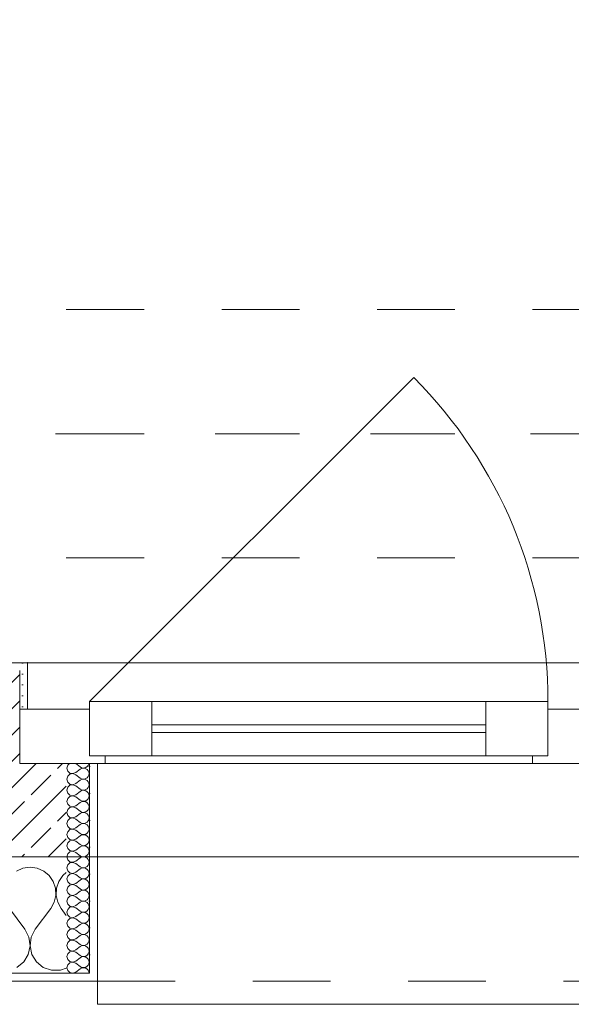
# Model space of a CAD drawing. Header units: metres. Extents: x -3.5 to 65.3, y -10.9 to 16.7.
# Tile 9 of 234: x 4.7 to 5.4, y -0.2 to 1.1. Entities that reach past the tile are written whole.
import ezdxf

# ---------------------------------------------------------------- set-up
doc = ezdxf.new("R2010")
doc.units = ezdxf.units.M
doc.header["$MEASUREMENT"] = 0
for name, pattern in [('Achse', [0.08, 0.04, -0.02, 0, -0.02]), ('Strichlinie doppelt', [0.218722, 0.105833, -0.042333, 0.028222, -0.042333]), ('Strichlinie eng', [0.046, 0.03, -0.016]), ('Untersicht', [0.04, 0.03, -0.01])]:
    doc.linetypes.add(name, pattern=pattern)
for name, color, linetype in [('451 - Universal.Achsen Raster', 7, 'Continuous'), ('603 - Struktur.Bodenplatte_ Decke Roh', 7, 'Continuous'), ('604 - Struktur.Wand Aussen', 7, 'Continuous'), ('608 - Struktur.Träger', 7, 'Continuous')]:
    doc.layers.add(name, color=color, linetype=linetype)
pattern_1 = [(0, (0, 0), (0, 0.03464102), [0, -0.02]), (0, (0.01, 0.01732), (0, 0.03464102), [0, -0.02])]

# ---------------------------------------------------------------- blocks, each defined once
blk = doc.blocks.new('*X12')
at = {"layer": '604 - Struktur.Wand Aussen', "color": 7, "linetype": 'Continuous', "lineweight": 5}
for p, q in [((4.7242, -0.0096), (4.7158, -0.0133)), ((4.7333, -0.0083), (4.7242, -0.0096)), ((4.7424, -0.0096), (4.7333, -0.0083)), ((4.7509, -0.0133), (4.7424, -0.0096)), ((4.7579, -0.0192), (4.7509, -0.0133)), ((4.7631, -0.0268), (4.7579, -0.0192)), ((4.7754, -0.0192), (4.7702, -0.0268)), ((4.78, -0.0154), (4.7754, -0.0192)), ((4.7661, -0.0355), (4.7631, -0.0268)), ((4.7665, -0.0447), (4.7661, -0.0355)), ((4.7672, -0.0355), (4.7668, -0.0447)), ((4.7702, -0.0268), (4.7672, -0.0355)), ((4.7645, -0.0536), (4.7665, -0.0447)), ((4.7668, -0.0447), (4.7689, -0.0536)), ((4.7267, -0.0883), (4.7067, -0.0617)), ((4.74, -0.0883), (4.76, -0.0617)), ((4.76, -0.0617), (4.7645, -0.0536)), ((4.7689, -0.0536), (4.7733, -0.0617)), ((4.78, -0.0706), (4.7733, -0.0617)), ((4.7318, -0.0984), (4.7267, -0.0883)), ((4.74, -0.0883), (4.7349, -0.0984)), ((4.7333, -0.1096), (4.7318, -0.0984)), ((4.7349, -0.0984), (4.7334, -0.1096)), ((4.731, -0.1207), (4.7333, -0.1096)), ((4.7334, -0.1096), (4.7357, -0.1207)), ((4.7251, -0.1303), (4.731, -0.1207)), ((4.7357, -0.1207), (4.7416, -0.1303)), ((4.7163, -0.1374), (4.7251, -0.1303)), ((4.7416, -0.1303), (4.7504, -0.1374)), ((4.7504, -0.1374), (4.761, -0.1412)), ((4.7723, -0.1412), (4.78, -0.1385)), ((4.761, -0.1412), (4.7723, -0.1412))]:
    blk.add_line(p, q, dxfattribs=at)
blk = doc.blocks.new('*X50')
at = {"layer": '604 - Struktur.Wand Aussen', "color": 7, "linetype": 'Continuous', "lineweight": 5}
for p, q in [((4.7818, 0.123), (4.7807, 0.1193)), ((4.7807, 0.1193), (4.7818, 0.1155)), ((4.7839, 0.125), (4.7818, 0.123)), ((4.7818, 0.1155), (4.7847, 0.1129)), ((4.7921, 0.125), (4.7979, 0.1207)), ((4.7921, 0.1136), (4.7979, 0.1179)), ((4.7979, 0.1207), (4.7996, 0.1198)), ((4.7996, 0.1188), (4.7979, 0.1179)), ((4.7996, 0.1198), (4.8015, 0.1193)), ((4.8015, 0.1193), (4.7996, 0.1188)), ((4.8015, 0.1193), (4.8035, 0.1194)), ((4.8035, 0.1192), (4.8015, 0.1193)), ((4.8035, 0.1194), (4.8053, 0.12)), ((4.8053, 0.1185), (4.8035, 0.1192)), ((4.8053, 0.12), (4.807, 0.1212)), ((4.807, 0.1174), (4.8053, 0.1185)), ((4.807, 0.1212), (4.8082, 0.1227)), ((4.8082, 0.1159), (4.807, 0.1174)), ((4.8082, 0.1227), (4.809, 0.1245)), ((4.809, 0.1141), (4.8082, 0.1159)), ((4.809, 0.1245), (4.8091, 0.125)), ((4.7818, 0.1088), (4.7807, 0.105)), ((4.7807, 0.105), (4.7818, 0.1012)), ((4.7847, 0.1114), (4.7818, 0.1088)), ((4.7847, 0.1129), (4.7885, 0.1122)), ((4.7885, 0.1121), (4.7847, 0.1114)), ((4.7885, 0.1122), (4.7921, 0.1136)), ((4.7921, 0.1107), (4.7885, 0.1121)), ((4.7921, 0.1107), (4.7979, 0.1064)), ((4.7921, 0.0993), (4.7979, 0.1036)), ((4.7979, 0.1064), (4.7996, 0.1055)), ((4.7996, 0.1045), (4.7979, 0.1036)), ((4.7996, 0.1055), (4.8015, 0.105)), ((4.8015, 0.105), (4.7996, 0.1045)), ((4.8015, 0.105), (4.8035, 0.1051)), ((4.8035, 0.1049), (4.8015, 0.105)), ((4.8035, 0.1051), (4.8053, 0.1058)), ((4.8053, 0.1042), (4.8035, 0.1049)), ((4.8053, 0.1058), (4.807, 0.1069)), ((4.807, 0.1031), (4.8053, 0.1042)), ((4.807, 0.1069), (4.8082, 0.1084)), ((4.8082, 0.1016), (4.807, 0.1031)), ((4.8082, 0.1084), (4.809, 0.1102)), ((4.809, 0.0998), (4.8082, 0.1016)), ((4.8093, 0.1121), (4.809, 0.1141)), ((4.809, 0.1102), (4.8093, 0.1121)), ((4.7818, 0.0945), (4.7807, 0.0907)), ((4.7807, 0.0907), (4.7818, 0.087)), ((4.7818, 0.1012), (4.7847, 0.0986)), ((4.7847, 0.0971), (4.7818, 0.0945)), ((4.7847, 0.0986), (4.7885, 0.0979)), ((4.7885, 0.0978), (4.7847, 0.0971)), ((4.7885, 0.0979), (4.7921, 0.0993)), ((4.7921, 0.0964), (4.7885, 0.0978)), ((4.7921, 0.0964), (4.7979, 0.0921)), ((4.7921, 0.085), (4.7979, 0.0893)), ((4.7979, 0.0921), (4.7996, 0.0912)), ((4.7996, 0.0902), (4.7979, 0.0893)), ((4.7996, 0.0912), (4.8015, 0.0907)), ((4.8015, 0.0907), (4.7996, 0.0902)), ((4.8015, 0.0907), (4.8035, 0.0908)), ((4.8035, 0.0906), (4.8015, 0.0907)), ((4.8035, 0.0908), (4.8053, 0.0915)), ((4.8053, 0.09), (4.8035, 0.0906)), ((4.8053, 0.0915), (4.807, 0.0926)), ((4.807, 0.0888), (4.8053, 0.09)), ((4.807, 0.0926), (4.8082, 0.0941)), ((4.8082, 0.0873), (4.807, 0.0888)), ((4.8082, 0.0941), (4.809, 0.0959)), ((4.8093, 0.0979), (4.809, 0.0998)), ((4.809, 0.0959), (4.8093, 0.0979)), ((4.7818, 0.0802), (4.7807, 0.0764)), ((4.7807, 0.0764), (4.7818, 0.0727)), ((4.7818, 0.087), (4.7847, 0.0843)), ((4.7847, 0.0828), (4.7818, 0.0802)), ((4.7847, 0.0843), (4.7885, 0.0836)), ((4.7885, 0.0835), (4.7847, 0.0828)), ((4.7885, 0.0836), (4.7921, 0.085)), ((4.7921, 0.0821), (4.7885, 0.0835)), ((4.7921, 0.0821), (4.7979, 0.0779)), ((4.7979, 0.0779), (4.7996, 0.0769)), ((4.7996, 0.0769), (4.8015, 0.0765)), ((4.8015, 0.0764), (4.7996, 0.076)), ((4.8015, 0.0765), (4.8035, 0.0766)), ((4.8035, 0.0763), (4.8015, 0.0764)), ((4.8035, 0.0766), (4.8053, 0.0772)), ((4.8053, 0.0757), (4.8035, 0.0763)), ((4.8053, 0.0772), (4.807, 0.0783)), ((4.807, 0.0783), (4.8082, 0.0798)), ((4.809, 0.0855), (4.8082, 0.0873)), ((4.8082, 0.0798), (4.809, 0.0816)), ((4.8093, 0.0836), (4.809, 0.0855)), ((4.809, 0.0816), (4.8093, 0.0836)), ((4.7818, 0.0659), (4.7807, 0.0621)), ((4.7818, 0.0727), (4.7847, 0.07)), ((4.7847, 0.0685), (4.7818, 0.0659)), ((4.7847, 0.07), (4.7885, 0.0693)), ((4.7885, 0.0693), (4.7847, 0.0685)), ((4.7885, 0.0693), (4.7921, 0.0707)), ((4.7921, 0.0679), (4.7885, 0.0693)), ((4.7921, 0.0707), (4.7979, 0.075)), ((4.7921, 0.0679), (4.7979, 0.0636)), ((4.7996, 0.076), (4.7979, 0.075)), ((4.7979, 0.0636), (4.7996, 0.0626)), ((4.807, 0.0746), (4.8053, 0.0757)), ((4.8053, 0.0629), (4.807, 0.064)), ((4.8082, 0.073), (4.807, 0.0746)), ((4.807, 0.064), (4.8082, 0.0655)), ((4.809, 0.0712), (4.8082, 0.073)), ((4.8082, 0.0655), (4.809, 0.0673)), ((4.8093, 0.0693), (4.809, 0.0712)), ((4.809, 0.0673), (4.8093, 0.0693)), ((4.7807, 0.0621), (4.7818, 0.0584)), ((4.7818, 0.0516), (4.7807, 0.0479)), ((4.7818, 0.0584), (4.7847, 0.0558)), ((4.7847, 0.0542), (4.7818, 0.0516)), ((4.7847, 0.0558), (4.7885, 0.055)), ((4.7885, 0.055), (4.7847, 0.0542)), ((4.7885, 0.055), (4.7921, 0.0564)), ((4.7921, 0.0536), (4.7885, 0.055)), ((4.7921, 0.0564), (4.7979, 0.0607)), ((4.7921, 0.0536), (4.7979, 0.0493)), ((4.7996, 0.0617), (4.7979, 0.0607)), ((4.7996, 0.0626), (4.8015, 0.0622)), ((4.8015, 0.0621), (4.7996, 0.0617)), ((4.8015, 0.0622), (4.8035, 0.0623)), ((4.8035, 0.062), (4.8015, 0.0621)), ((4.8035, 0.0623), (4.8053, 0.0629)), ((4.8053, 0.0614), (4.8035, 0.062)), ((4.807, 0.0603), (4.8053, 0.0614)), ((4.8082, 0.0588), (4.807, 0.0603)), ((4.807, 0.0497), (4.8082, 0.0512)), ((4.809, 0.057), (4.8082, 0.0588)), ((4.8082, 0.0512), (4.809, 0.053)), ((4.8093, 0.055), (4.809, 0.057)), ((4.809, 0.053), (4.8093, 0.055)), ((4.7807, 0.0479), (4.7818, 0.0441)), ((4.7818, 0.0441), (4.7847, 0.0415)), ((4.7847, 0.04), (4.7818, 0.0373)), ((4.7847, 0.0415), (4.7885, 0.0407)), ((4.7885, 0.0407), (4.7847, 0.04)), ((4.7885, 0.0407), (4.7921, 0.0421)), ((4.7921, 0.0393), (4.7885, 0.0407)), ((4.7921, 0.0421), (4.7979, 0.0464)), ((4.7921, 0.0393), (4.7979, 0.035)), ((4.7979, 0.0493), (4.7996, 0.0483)), ((4.7996, 0.0474), (4.7979, 0.0464)), ((4.7996, 0.0483), (4.8015, 0.0479)), ((4.8015, 0.0478), (4.7996, 0.0474)), ((4.8015, 0.0479), (4.8035, 0.048)), ((4.8035, 0.0477), (4.8015, 0.0478)), ((4.8035, 0.048), (4.8053, 0.0486)), ((4.8053, 0.0471), (4.8035, 0.0477)), ((4.8053, 0.0486), (4.807, 0.0497)), ((4.807, 0.046), (4.8053, 0.0471)), ((4.8082, 0.0445), (4.807, 0.046)), ((4.809, 0.0427), (4.8082, 0.0445)), ((4.8082, 0.037), (4.809, 0.0388)), ((4.8093, 0.0407), (4.809, 0.0427)), ((4.809, 0.0388), (4.8093, 0.0407)), ((4.7818, 0.0373), (4.7807, 0.0336)), ((4.7807, 0.0336), (4.7818, 0.0298)), ((4.7818, 0.0298), (4.7847, 0.0272)), ((4.7847, 0.0257), (4.7818, 0.023)), ((4.7847, 0.0272), (4.7885, 0.0265)), ((4.7885, 0.0264), (4.7847, 0.0257)), ((4.7885, 0.0265), (4.7921, 0.0279)), ((4.7921, 0.025), (4.7885, 0.0264)), ((4.7921, 0.0279), (4.7979, 0.0321)), ((4.7979, 0.035), (4.7996, 0.034)), ((4.7996, 0.0331), (4.7979, 0.0321)), ((4.7996, 0.034), (4.8015, 0.0336)), ((4.8015, 0.0335), (4.7996, 0.0331)), ((4.8015, 0.0336), (4.8035, 0.0337)), ((4.8035, 0.0334), (4.8015, 0.0335)), ((4.8035, 0.0337), (4.8053, 0.0343)), ((4.8053, 0.0328), (4.8035, 0.0334)), ((4.8053, 0.0343), (4.807, 0.0354)), ((4.807, 0.0317), (4.8053, 0.0328)), ((4.807, 0.0354), (4.8082, 0.037)), ((4.8082, 0.0302), (4.807, 0.0317)), ((4.809, 0.0284), (4.8082, 0.0302)), ((4.8093, 0.0264), (4.809, 0.0284)), ((4.809, 0.0245), (4.8093, 0.0264)), ((4.7818, 0.023), (4.7807, 0.0193)), ((4.7807, 0.0193), (4.7818, 0.0155)), ((4.7818, 0.0155), (4.7847, 0.0129)), ((4.7847, 0.0129), (4.7885, 0.0122)), ((4.7885, 0.0122), (4.7921, 0.0136)), ((4.7921, 0.025), (4.7979, 0.0207)), ((4.7921, 0.0136), (4.7979, 0.0179)), ((4.7979, 0.0207), (4.7996, 0.0198)), ((4.7996, 0.0188), (4.7979, 0.0179)), ((4.7996, 0.0198), (4.8015, 0.0193)), ((4.8015, 0.0193), (4.7996, 0.0188)), ((4.8015, 0.0193), (4.8035, 0.0194)), ((4.8035, 0.0192), (4.8015, 0.0193)), ((4.8035, 0.0194), (4.8053, 0.02)), ((4.8053, 0.0185), (4.8035, 0.0192)), ((4.8053, 0.02), (4.807, 0.0212)), ((4.807, 0.0174), (4.8053, 0.0185)), ((4.807, 0.0212), (4.8082, 0.0227)), ((4.8082, 0.0159), (4.807, 0.0174)), ((4.8082, 0.0227), (4.809, 0.0245)), ((4.809, 0.0141), (4.8082, 0.0159)), ((4.8093, 0.0121), (4.809, 0.0141)), ((4.7818, 0.0088), (4.7807, 0.005)), ((4.7807, 0.005), (4.7818, 0.0012)), ((4.7847, 0.0114), (4.7818, 0.0088)), ((4.7818, 0.0012), (4.7847, -0.0014)), ((4.7885, 0.0121), (4.7847, 0.0114)), ((4.7921, 0.0107), (4.7885, 0.0121)), ((4.7921, 0.0107), (4.7979, 0.0064)), ((4.7921, -0.0007), (4.7979, 0.0036)), ((4.7979, 0.0064), (4.7996, 0.0055)), ((4.7996, 0.0045), (4.7979, 0.0036)), ((4.7996, 0.0055), (4.8015, 0.005)), ((4.8015, 0.005), (4.7996, 0.0045)), ((4.8015, 0.005), (4.8035, 0.0051)), ((4.8035, 0.0049), (4.8015, 0.005)), ((4.8035, 0.0051), (4.8053, 0.0058)), ((4.8053, 0.0042), (4.8035, 0.0049)), ((4.8053, 0.0058), (4.807, 0.0069)), ((4.807, 0.0031), (4.8053, 0.0042)), ((4.807, 0.0069), (4.8082, 0.0084)), ((4.8082, 0.0016), (4.807, 0.0031)), ((4.8082, 0.0084), (4.809, 0.0102)), ((4.809, -0.0002), (4.8082, 0.0016)), ((4.809, 0.0102), (4.8093, 0.0121)), ((4.7818, -0.0055), (4.7807, -0.0093)), ((4.7807, -0.0093), (4.7818, -0.013)), ((4.7847, -0.0029), (4.7818, -0.0055)), ((4.7847, -0.0014), (4.7885, -0.0021)), ((4.7885, -0.0022), (4.7847, -0.0029)), ((4.7885, -0.0021), (4.7921, -0.0007)), ((4.7921, -0.0036), (4.7885, -0.0022)), ((4.7921, -0.0036), (4.7979, -0.0079)), ((4.7921, -0.015), (4.7979, -0.0107)), ((4.7979, -0.0079), (4.7996, -0.0088)), ((4.7996, -0.0098), (4.7979, -0.0107)), ((4.7996, -0.0088), (4.8015, -0.0093)), ((4.8015, -0.0093), (4.7996, -0.0098)), ((4.8015, -0.0093), (4.8035, -0.0092)), ((4.8035, -0.0094), (4.8015, -0.0093)), ((4.8035, -0.0092), (4.8053, -0.0085)), ((4.8053, -0.01), (4.8035, -0.0094)), ((4.8053, -0.0085), (4.807, -0.0074)), ((4.807, -0.0112), (4.8053, -0.01)), ((4.807, -0.0074), (4.8082, -0.0059)), ((4.8082, -0.0127), (4.807, -0.0112)), ((4.8082, -0.0059), (4.809, -0.0041)), ((4.809, -0.0145), (4.8082, -0.0127)), ((4.8093, -0.0021), (4.809, -0.0002)), ((4.809, -0.0041), (4.8093, -0.0021)), ((4.7818, -0.0198), (4.7807, -0.0236)), ((4.7807, -0.0236), (4.7818, -0.0273)), ((4.7818, -0.013), (4.7847, -0.0157)), ((4.7847, -0.0172), (4.7818, -0.0198)), ((4.7847, -0.0157), (4.7885, -0.0164)), ((4.7885, -0.0165), (4.7847, -0.0172)), ((4.7885, -0.0164), (4.7921, -0.015)), ((4.7921, -0.0179), (4.7885, -0.0165)), ((4.7921, -0.0179), (4.7979, -0.0221)), ((4.7921, -0.0293), (4.7979, -0.025)), ((4.7979, -0.0221), (4.7996, -0.0231)), ((4.7996, -0.024), (4.7979, -0.025)), ((4.7996, -0.0231), (4.8015, -0.0235)), ((4.8015, -0.0236), (4.7996, -0.024)), ((4.8015, -0.0235), (4.8035, -0.0234)), ((4.8035, -0.0237), (4.8015, -0.0236)), ((4.8035, -0.0234), (4.8053, -0.0228)), ((4.8053, -0.0243), (4.8035, -0.0237)), ((4.8053, -0.0228), (4.807, -0.0217)), ((4.807, -0.0254), (4.8053, -0.0243)), ((4.807, -0.0217), (4.8082, -0.0202)), ((4.8082, -0.0202), (4.809, -0.0184)), ((4.8093, -0.0164), (4.809, -0.0145)), ((4.809, -0.0184), (4.8093, -0.0164)), ((4.7818, -0.0341), (4.7807, -0.0379)), ((4.7807, -0.0379), (4.7818, -0.0416)), ((4.7818, -0.0273), (4.7847, -0.03)), ((4.7847, -0.0315), (4.7818, -0.0341)), ((4.7847, -0.03), (4.7885, -0.0307)), ((4.7885, -0.0307), (4.7847, -0.0315)), ((4.7885, -0.0307), (4.7921, -0.0293)), ((4.7921, -0.0321), (4.7885, -0.0307)), ((4.7921, -0.0321), (4.7979, -0.0364)), ((4.7979, -0.0364), (4.7996, -0.0374)), ((4.7996, -0.0374), (4.8015, -0.0378)), ((4.8015, -0.0379), (4.7996, -0.0383)), ((4.8015, -0.0378), (4.8035, -0.0377)), ((4.8035, -0.038), (4.8015, -0.0379)), ((4.8035, -0.0377), (4.8053, -0.0371)), ((4.8053, -0.0386), (4.8035, -0.038)), ((4.8053, -0.0371), (4.807, -0.036)), ((4.8082, -0.027), (4.807, -0.0254)), ((4.807, -0.036), (4.8082, -0.0345)), ((4.809, -0.0288), (4.8082, -0.027)), ((4.8082, -0.0345), (4.809, -0.0327)), ((4.8093, -0.0307), (4.809, -0.0288)), ((4.809, -0.0327), (4.8093, -0.0307)), ((4.7818, -0.0484), (4.7807, -0.0521)), ((4.7818, -0.0416), (4.7847, -0.0442)), ((4.7847, -0.0458), (4.7818, -0.0484)), ((4.7847, -0.0442), (4.7885, -0.045)), ((4.7885, -0.045), (4.7847, -0.0458)), ((4.7885, -0.045), (4.7921, -0.0436)), ((4.7921, -0.0464), (4.7885, -0.045)), ((4.7921, -0.0436), (4.7979, -0.0393)), ((4.7921, -0.0464), (4.7979, -0.0507)), ((4.7996, -0.0383), (4.7979, -0.0393)), ((4.7979, -0.0507), (4.7996, -0.0517)), ((4.807, -0.0397), (4.8053, -0.0386)), ((4.8053, -0.0514), (4.807, -0.0503)), ((4.8082, -0.0412), (4.807, -0.0397)), ((4.807, -0.0503), (4.8082, -0.0488)), ((4.809, -0.043), (4.8082, -0.0412)), ((4.8082, -0.0488), (4.809, -0.047)), ((4.8093, -0.045), (4.809, -0.043)), ((4.809, -0.047), (4.8093, -0.045)), ((4.7807, -0.0521), (4.7818, -0.0559)), ((4.7818, -0.0627), (4.7807, -0.0664)), ((4.7818, -0.0559), (4.7847, -0.0585)), ((4.7847, -0.06), (4.7818, -0.0627)), ((4.7847, -0.0585), (4.7885, -0.0593)), ((4.7885, -0.0593), (4.7847, -0.06)), ((4.7885, -0.0593), (4.7921, -0.0579)), ((4.7921, -0.0607), (4.7885, -0.0593)), ((4.7921, -0.0579), (4.7979, -0.0536)), ((4.7921, -0.0607), (4.7979, -0.065)), ((4.7996, -0.0526), (4.7979, -0.0536)), ((4.7996, -0.0517), (4.8015, -0.0521)), ((4.8015, -0.0522), (4.7996, -0.0526)), ((4.8015, -0.0521), (4.8035, -0.052)), ((4.8035, -0.0523), (4.8015, -0.0522)), ((4.8035, -0.052), (4.8053, -0.0514)), ((4.8053, -0.0529), (4.8035, -0.0523)), ((4.807, -0.054), (4.8053, -0.0529)), ((4.8082, -0.0555), (4.807, -0.054)), ((4.807, -0.0646), (4.8082, -0.063)), ((4.809, -0.0573), (4.8082, -0.0555)), ((4.8082, -0.063), (4.809, -0.0612)), ((4.8093, -0.0593), (4.809, -0.0573)), ((4.809, -0.0612), (4.8093, -0.0593)), ((4.7807, -0.0664), (4.7818, -0.0702)), ((4.7818, -0.0702), (4.7847, -0.0728)), ((4.7847, -0.0743), (4.7818, -0.077)), ((4.7847, -0.0728), (4.7885, -0.0735)), ((4.7885, -0.0736), (4.7847, -0.0743)), ((4.7885, -0.0735), (4.7921, -0.0721)), ((4.7921, -0.075), (4.7885, -0.0736)), ((4.7921, -0.0721), (4.7979, -0.0679)), ((4.7921, -0.075), (4.7979, -0.0793)), ((4.7979, -0.065), (4.7996, -0.066)), ((4.7996, -0.0669), (4.7979, -0.0679)), ((4.7996, -0.066), (4.8015, -0.0664)), ((4.8015, -0.0665), (4.7996, -0.0669)), ((4.8015, -0.0664), (4.8035, -0.0663)), ((4.8035, -0.0666), (4.8015, -0.0665)), ((4.8035, -0.0663), (4.8053, -0.0657)), ((4.8053, -0.0672), (4.8035, -0.0666)), ((4.8053, -0.0657), (4.807, -0.0646)), ((4.807, -0.0683), (4.8053, -0.0672)), ((4.8082, -0.0698), (4.807, -0.0683)), ((4.809, -0.0716), (4.8082, -0.0698)), ((4.8082, -0.0773), (4.809, -0.0755)), ((4.8093, -0.0736), (4.809, -0.0716)), ((4.809, -0.0755), (4.8093, -0.0736)), ((4.7818, -0.077), (4.7807, -0.0807)), ((4.7807, -0.0807), (4.7818, -0.0845)), ((4.7818, -0.0845), (4.7847, -0.0871)), ((4.7847, -0.0886), (4.7818, -0.0912)), ((4.7847, -0.0871), (4.7885, -0.0878)), ((4.7885, -0.0879), (4.7847, -0.0886)), ((4.7885, -0.0878), (4.7921, -0.0864)), ((4.7921, -0.0893), (4.7885, -0.0879)), ((4.7921, -0.0864), (4.7979, -0.0821)), ((4.7979, -0.0793), (4.7996, -0.0802)), ((4.7996, -0.0812), (4.7979, -0.0821)), ((4.7996, -0.0802), (4.8015, -0.0807)), ((4.8015, -0.0807), (4.7996, -0.0812)), ((4.8015, -0.0807), (4.8035, -0.0806)), ((4.8035, -0.0808), (4.8015, -0.0807)), ((4.8035, -0.0806), (4.8053, -0.08)), ((4.8053, -0.0815), (4.8035, -0.0808)), ((4.8053, -0.08), (4.807, -0.0788)), ((4.807, -0.0826), (4.8053, -0.0815)), ((4.807, -0.0788), (4.8082, -0.0773)), ((4.8082, -0.0841), (4.807, -0.0826)), ((4.809, -0.0859), (4.8082, -0.0841)), ((4.8093, -0.0879), (4.809, -0.0859)), ((4.809, -0.0898), (4.8093, -0.0879)), ((4.7818, -0.0912), (4.7807, -0.095)), ((4.7807, -0.095), (4.7818, -0.0988)), ((4.7818, -0.0988), (4.7847, -0.1014)), ((4.7847, -0.1014), (4.7885, -0.1021)), ((4.7885, -0.1021), (4.7921, -0.1007)), ((4.7921, -0.0893), (4.7979, -0.0936)), ((4.7921, -0.1007), (4.7979, -0.0964)), ((4.7979, -0.0936), (4.7996, -0.0945)), ((4.7996, -0.0955), (4.7979, -0.0964)), ((4.7996, -0.0945), (4.8015, -0.095)), ((4.8015, -0.095), (4.7996, -0.0955)), ((4.8015, -0.095), (4.8035, -0.0949)), ((4.8035, -0.0951), (4.8015, -0.095)), ((4.8035, -0.0949), (4.8053, -0.0942)), ((4.8053, -0.0958), (4.8035, -0.0951)), ((4.8053, -0.0942), (4.807, -0.0931)), ((4.807, -0.0969), (4.8053, -0.0958)), ((4.807, -0.0931), (4.8082, -0.0916)), ((4.8082, -0.0984), (4.807, -0.0969)), ((4.8082, -0.0916), (4.809, -0.0898)), ((4.809, -0.1002), (4.8082, -0.0984)), ((4.8093, -0.1021), (4.809, -0.1002)), ((4.7818, -0.1055), (4.7807, -0.1093)), ((4.7807, -0.1093), (4.7818, -0.113)), ((4.7847, -0.1029), (4.7818, -0.1055)), ((4.7818, -0.113), (4.7847, -0.1157)), ((4.7885, -0.1022), (4.7847, -0.1029)), ((4.7921, -0.1036), (4.7885, -0.1022)), ((4.7921, -0.1036), (4.7979, -0.1079)), ((4.7921, -0.115), (4.7979, -0.1107)), ((4.7979, -0.1079), (4.7996, -0.1088)), ((4.7996, -0.1098), (4.7979, -0.1107)), ((4.7996, -0.1088), (4.8015, -0.1093)), ((4.8015, -0.1093), (4.7996, -0.1098)), ((4.8015, -0.1093), (4.8035, -0.1092)), ((4.8035, -0.1094), (4.8015, -0.1093)), ((4.8035, -0.1092), (4.8053, -0.1085)), ((4.8053, -0.11), (4.8035, -0.1094)), ((4.8053, -0.1085), (4.807, -0.1074)), ((4.807, -0.1112), (4.8053, -0.11)), ((4.807, -0.1074), (4.8082, -0.1059)), ((4.8082, -0.1127), (4.807, -0.1112)), ((4.8082, -0.1059), (4.809, -0.1041)), ((4.809, -0.1145), (4.8082, -0.1127)), ((4.809, -0.1041), (4.8093, -0.1021)), ((4.7818, -0.1198), (4.7807, -0.1236)), ((4.7807, -0.1236), (4.7818, -0.1273)), ((4.7847, -0.1172), (4.7818, -0.1198)), ((4.7847, -0.1157), (4.7885, -0.1164)), ((4.7885, -0.1165), (4.7847, -0.1172)), ((4.7885, -0.1164), (4.7921, -0.115)), ((4.7921, -0.1179), (4.7885, -0.1165)), ((4.7921, -0.1179), (4.7979, -0.1221)), ((4.7921, -0.1293), (4.7979, -0.125)), ((4.7979, -0.1221), (4.7996, -0.1231)), ((4.7996, -0.124), (4.7979, -0.125)), ((4.7996, -0.1231), (4.8015, -0.1235)), ((4.8015, -0.1236), (4.7996, -0.124)), ((4.8015, -0.1235), (4.8035, -0.1234)), ((4.8035, -0.1237), (4.8015, -0.1236)), ((4.8035, -0.1234), (4.8053, -0.1228)), ((4.8053, -0.1243), (4.8035, -0.1237)), ((4.8053, -0.1228), (4.807, -0.1217)), ((4.807, -0.1254), (4.8053, -0.1243)), ((4.807, -0.1217), (4.8082, -0.1202)), ((4.8082, -0.127), (4.807, -0.1254)), ((4.8082, -0.1202), (4.809, -0.1184)), ((4.8093, -0.1164), (4.809, -0.1145)), ((4.809, -0.1184), (4.8093, -0.1164)), ((4.7818, -0.1341), (4.7807, -0.1379)), ((4.7807, -0.1379), (4.7818, -0.1416)), ((4.7818, -0.1273), (4.7847, -0.13)), ((4.7847, -0.1315), (4.7818, -0.1341)), ((4.7847, -0.13), (4.7885, -0.1307)), ((4.7885, -0.1307), (4.7847, -0.1315)), ((4.7885, -0.1307), (4.7921, -0.1293)), ((4.7921, -0.1321), (4.7885, -0.1307)), ((4.7921, -0.1321), (4.7979, -0.1364)), ((4.7921, -0.1436), (4.7979, -0.1393)), ((4.7979, -0.1364), (4.7996, -0.1374)), ((4.7996, -0.1383), (4.7979, -0.1393)), ((4.7996, -0.1374), (4.8015, -0.1378)), ((4.8015, -0.1379), (4.7996, -0.1383)), ((4.8015, -0.1378), (4.8035, -0.1377)), ((4.8035, -0.138), (4.8015, -0.1379)), ((4.8035, -0.1377), (4.8053, -0.1371)), ((4.8053, -0.1386), (4.8035, -0.138)), ((4.8053, -0.1371), (4.807, -0.136)), ((4.807, -0.1397), (4.8053, -0.1386)), ((4.807, -0.136), (4.8082, -0.1345)), ((4.809, -0.1288), (4.8082, -0.127)), ((4.8082, -0.1345), (4.809, -0.1327)), ((4.8093, -0.1307), (4.809, -0.1288)), ((4.809, -0.1327), (4.8093, -0.1307)), ((4.7818, -0.1416), (4.7847, -0.1442)), ((4.7847, -0.1442), (4.7885, -0.145)), ((4.7885, -0.145), (4.7921, -0.1436)), ((4.8082, -0.1412), (4.807, -0.1397)), ((4.809, -0.143), (4.8082, -0.1412)), ((4.8093, -0.145), (4.809, -0.143))]:
    blk.add_line(p, q, dxfattribs=at)

msp = doc.modelspace()

# ---------------------------------------------------------------- hatches: boundary and pattern name
at = {"layer": '604 - Struktur.Wand Aussen', "linetype": 'Continuous', "lineweight": 0, "true_color": 0x000000}
h = msp.add_hatch(dxfattribs=at)
h.set_pattern_fill('Gips_0001', color=18, style=0, pattern_type=2)
h.set_pattern_definition([(45, (0, 0), (-0.007071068, 0.007071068), [0, -0.01])])
h.paths.add_polyline_path([(4.72, 0.255), (4.72, 0.195), (4.73, 0.195), (4.73, 0.255)])
h = msp.add_hatch(dxfattribs=at)
h.set_pattern_fill('Beton__Stahlbeton_0001', color=18, style=0, pattern_type=2)
h.set_pattern_definition([(45, (0, 0), (-0.03394113, 0.03394113), []), (45, (-0.01697, 0.01697), (-0.03394113, 0.03394113), [0.036, -0.012])])
h.paths.add_polyline_path([(3.52, 0.125), (3.46, 0.125), (3.46, 0.005), (4.78, 0.005), (4.78, 0.125), (4.72, 0.125), (4.72, 0.195), (4.72, 0.245), (3.52, 0.245), (3.52, 0.195)])
h = msp.add_hatch(dxfattribs=at)
h.set_pattern_fill('Verputz_0001', color=18, style=0, pattern_type=2)
h.set_pattern_definition(pattern_1)
h.paths.add_polyline_path([(4.81, -0.155), (4.82, -0.155), (4.82, 0.125), (4.81, 0.125)])
h = msp.add_hatch(dxfattribs=at)
h.set_pattern_fill('Verputz_0001', color=18, style=0, pattern_type=2)
h.set_pattern_definition(pattern_1)
h.paths.add_polyline_path([(3.43, -0.155), (4.81, -0.155), (4.81, -0.145), (3.43, -0.145)])

# ---------------------------------------------------------------- linework, layer by layer
at = {"layer": '451 - Universal.Achsen Raster', "color": 160, "linetype": 'Strichlinie doppelt', "lineweight": 9, "true_color": 0x3232ff}
msp.add_line((64.935, 0.55), (-3.175, 0.55), dxfattribs=at)
at = {"layer": '603 - Struktur.Bodenplatte_ Decke Roh', "color": 7, "linetype": 'Continuous', "lineweight": 18, "flags": 128}
msp.add_lwpolyline([(47.48, 13.695), (14.78, 13.695), (14.78, 13.455), (14.78, 13), (14.84, 13), (14.84, 8.585), (13.03, 8.585), (13.03, 8.725), (11.41, 8.725), (11.41, 13), (11.48, 13), (11.48, 13.455), (11.48, 13.695), (-0.015, 13.695), (-0.015, 0.005), (62.275, 0.005)], dxfattribs=at)
at = {"layer": '604 - Struktur.Wand Aussen', "color": 7, "linetype": 'Continuous', "lineweight": 9}
for p, q in [((4.81, 0.205), (5.2272, 0.6222)), ((4.73, 0.255), (7.11, 0.255)), ((4.82, -0.155), (4.82, -0.185)), ((4.82, -0.185), (7.02, -0.185))]:
    msp.add_line(p, q, dxfattribs=at)
at = {"layer": '604 - Struktur.Wand Aussen', "color": 7, "linetype": 'Continuous', "lineweight": 5}
for p, q in [((4.72, 0.255), (4.73, 0.255)), ((4.73, 0.245), (4.73, 0.255)), ((4.73, 0.245), (4.73, 0.255)), ((4.73, 0.195), (4.73, 0.245)), ((4.73, 0.195), (4.73, 0.245)), ((4.72, 0.195), (4.73, 0.195)), ((4.72, 0.195), (4.73, 0.195)), ((4.72, 0.195), (4.73, 0.195)), ((4.78, 0.125), (4.81, 0.125)), ((4.78, 0.125), (4.81, 0.125)), ((4.78, 0.125), (4.81, 0.125)), ((4.81, 0.125), (4.82, 0.125)), ((4.81, 0.125), (4.81, -0.145)), ((4.81, -0.145), (4.81, 0.125)), ((4.81, 0.125), (4.82, 0.125)), ((4.81, 0.125), (4.82, 0.125)), ((4.82, 0.005), (4.82, 0.125)), ((4.82, 0.005), (4.82, 0.125)), ((4.82, -0.005), (4.82, 0.005)), ((4.82, -0.005), (4.82, 0.005)), ((4.82, -0.145), (4.82, -0.005)), ((4.82, -0.145), (4.82, -0.005)), ((3.46, -0.145), (4.78, -0.145)), ((4.78, -0.145), (4.81, -0.145)), ((4.82, -0.155), (4.82, -0.145)), ((4.82, -0.155), (4.82, -0.145)), ((4.81, -0.155), (4.82, -0.155))]:
    msp.add_line(p, q, dxfattribs=at)
at = {"layer": '604 - Struktur.Wand Aussen', "color": 7, "linetype": 'Strichlinie eng', "lineweight": 9}
for p, q in [((4.73, 0.255), (7.11, 0.255)), ((4.82, -0.155), (7.02, -0.155))]:
    msp.add_line(p, q, dxfattribs=at)
at = {"layer": '604 - Struktur.Wand Aussen', "color": 7, "linetype": 'Continuous', "lineweight": 13}
for p, q in [((4.72, 0.245), (4.72, 0.195)), ((4.81, 0.135), (4.81, 0.205)), ((4.81, 0.205), (4.89, 0.205)), ((4.89, 0.205), (5.32, 0.205)), ((4.89, 0.205), (4.89, 0.135)), ((5.32, 0.135), (5.32, 0.205)), ((5.32, 0.205), (5.4, 0.205)), ((5.4, 0.205), (5.4, 0.135)), ((4.72, 0.125), (4.72, 0.195)), ((4.72, 0.195), (4.81, 0.195)), ((4.72, 0.125), (4.72, 0.195)), ((4.72, 0.125), (4.72, 0.195)), ((4.81, 0.195), (4.81, 0.135)), ((5.4, 0.135), (5.4, 0.195)), ((5.4, 0.195), (5.42, 0.195)), ((5.42, 0.195), (5.44, 0.195)), ((4.89, 0.175), (5.32, 0.175)), ((5.32, 0.165), (4.89, 0.165)), ((4.81, 0.135), (4.83, 0.135)), ((4.89, 0.135), (4.81, 0.135)), ((4.83, 0.135), (4.83, 0.125)), ((5.32, 0.135), (4.89, 0.135)), ((5.4, 0.135), (5.32, 0.135)), ((5.38, 0.125), (5.38, 0.135)), ((5.38, 0.135), (5.4, 0.135)), ((4.72, 0.125), (4.78, 0.125)), ((4.83, 0.125), (4.72, 0.125)), ((4.72, 0.125), (4.78, 0.125)), ((4.72, 0.125), (4.78, 0.125)), ((5.38, 0.125), (4.83, 0.125)), ((5.42, 0.125), (5.38, 0.125)), ((5.46, 0.125), (5.42, 0.125)), ((3.46, 0.005), (4.78, 0.005))]:
    msp.add_line(p, q, dxfattribs=at)
at = {"layer": '604 - Struktur.Wand Aussen', "color": 7, "linetype": 'Continuous', "lineweight": 5, "flags": 128}
for points in [[(4.72, 0.255), (4.29, 0.255)], [(3.43, -0.155), (4.81, -0.155)]]:
    msp.add_lwpolyline(points, dxfattribs=at)
at = {"layer": '604 - Struktur.Wand Aussen', "color": 7, "linetype": 'Continuous', "lineweight": 9}
msp.add_arc((4.81, 0.205), 0.59, 0, 45, dxfattribs=at)
msp.add_point((4.73, 0.255), dxfattribs=at)
at = {"layer": '608 - Struktur.Träger', "color": 7, "linetype": 'Untersicht', "lineweight": 13}
for p, q in [((0.38, 0.71), (61.88, 0.71)), ((0.38, 0.39), (61.88, 0.39))]:
    msp.add_line(p, q, dxfattribs=at)
at = {"layer": '608 - Struktur.Träger', "color": 7, "linetype": 'Achse', "lineweight": 9}
msp.add_line((0.38, 0.55), (61.88, 0.55), dxfattribs=at)

# ---------------------------------------------------------------- block references
at = {"layer": '604 - Struktur.Wand Aussen', "color": 7, "lineweight": 18}
for name in ['*X50', '*X12']:
    msp.add_blockref(name, (0, 0), dxfattribs=at)

doc.saveas('drawing.dxf')
